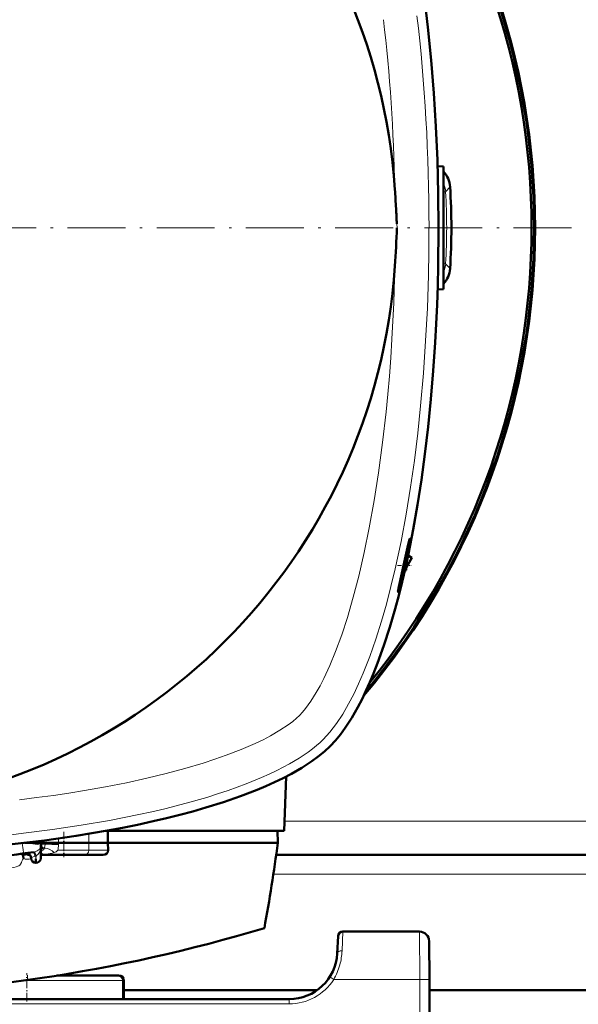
# Model space of a CAD drawing. Extents: x -1768 to 2122, y -1729 to 686.
# Tile 21 of 71: x -60 to 56, y -1405 to -1201. Entities that reach past the tile are written whole.
import ezdxf

# ---------------------------------------------------------------- set-up
doc = ezdxf.new("R2010")
doc.units = 0
doc.linetypes.add('DASHDOT', pattern=[18.5, 12, -3, 0.5, -3])

msp = doc.modelspace()

# ---------------------------------------------------------------- linework, layer by layer
at = {"color": 7, "lineweight": 50}
for p, q in [((26.36, -1230.91), (27.56, -1230.96)), ((27.56, -1243.64), (27.56, -1230.96)), ((26.55, -1243.64), (26.56, -1243.64)), ((26.56, -1243.54), (26.56, -1243.64)), ((26.56, -1243.64), (26.56, -1243.74)), ((27.56, -1256.39), (27.56, -1243.64)), ((27.56, -1256.39), (26.35, -1256.45)), ((19.82, -1314.14), (21.03, -1312.04)), ((20.21, -1311.57), (21.03, -1312.04)), ((21.03, -1312.04), (20.22, -1311.52)), ((19.82, -1314.63), (19.82, -1313.38)), ((19.82, -1314.63), (19.53, -1314.65)), ((-5.05, -1357.4), (-5.44, -1368.65)), ((-5.44, -1368.65), (-42.47, -1368.65)), ((-42.02, -1371.14), (-42.06, -1368.65)), ((-6.86, -1368.65), (-6.79, -1371.14)), ((-59.32, -1371.14), (-56.69, -1371.14)), ((-56.69, -1371.14), (-55.84, -1371.14)), ((-55.86, -1371.57), (-55.84, -1371.14)), ((-55.85, -1370.71), (-55.84, -1371.14)), ((-52.28, -1371.14), (-45.95, -1371.14)), ((-45.95, -1371.14), (-42.02, -1371.14)), ((-6.79, -1371.14), (-42.02, -1371.14)), ((-42.02, -1371.14), (-41.96, -1372.66)), ((-55.86, -1371.57), (-55.95, -1374.32)), ((-59.18, -1373.59), (-59.65, -1373.52)), ((-58.18, -1373.64), (-58.73, -1373.64)), ((-57.95, -1374.32), (-57.96, -1374.23)), ((-56.95, -1375.29), (-56.95, -1374.41)), ((-55.44, -1373.64), (-55.93, -1373.64)), ((-46.85, -1373.64), (-55.44, -1373.64)), ((-43.04, -1373.64), (-46.85, -1373.64)), ((300.24, -1373.64), (-7.13, -1373.64)), ((22.59, -1389.53), (6.72, -1389.53)), ((5.72, -1390.47), (5.54, -1394.05)), ((24.59, -1391.52), (24.64, -1399.47)), ((-39.86, -1398.64), (-52.61, -1398.64)), ((-39.73, -1398.64), (-39.86, -1398.64)), ((-38.86, -1403.53), (-38.86, -1399.64)), ((-38.73, -1403.53), (-38.73, -1399.64)), ((25.07, -1481.53), (24.64, -1399.47)), ((1.4, -1401.64), (-38.73, -1401.64)), ((268.48, -1401.64), (24.65, -1401.64)), ((-4.45, -1403.53), (-202.43, -1403.53))]:
    msp.add_line(p, q, dxfattribs=at)
at = {"color": 7, "lineweight": 18}
for p, q in [((27.56, -1236.21), (28.02, -1236.18)), ((28.94, -1235.16), (28.02, -1236.18)), ((17.89, -1242.85), (17.93, -1243.63)), ((24.56, -1243.7), (24.56, -1243.58)), ((27.56, -1251.07), (28.02, -1251.1)), ((28.94, -1252.11), (28.02, -1251.1)), ((18.25, -1318.86), (18.25, -1318.36)), ((298.49, -1366.64), (-5.37, -1366.64)), ((-45.99, -1369.26), (-45.95, -1371.14)), ((-52.28, -1371.14), (-52.29, -1370.22)), ((-52.28, -1371.49), (-52.28, -1371.14)), ((-45.98, -1372.66), (-45.95, -1371.14)), ((-57.22, -1373), (-57.2, -1372.99)), ((-55.33, -1372.2), (-55.43, -1372.15)), ((-55.33, -1372.2), (-55.28, -1372.21)), ((-52.4, -1372.66), (-45.98, -1372.66)), ((-52.29, -1371.59), (-52.28, -1371.49)), ((-45.98, -1372.66), (-41.96, -1372.66)), ((-59.18, -1373.59), (-58.25, -1373.56)), ((-56.97, -1373.84), (-56.93, -1373.83)), ((-56.95, -1374.41), (-56.97, -1373.84)), ((-56.95, -1374.41), (-56.93, -1373.83)), ((-55.93, -1373.47), (-55.89, -1373.49)), ((-55.93, -1373.49), (-55.89, -1373.49)), ((-55.89, -1373.49), (-55.42, -1373.47)), ((300.82, -1377.64), (-7.71, -1377.64)), ((6.54, -1393.5), (6.72, -1389.53)), ((22.64, -1399.47), (22.59, -1389.53)), ((-59.38, -1399.64), (-58.86, -1399.64)), ((-58.86, -1399.64), (-38.86, -1399.64)), ((-38.86, -1399.64), (-38.73, -1399.64)), ((22.64, -1399.47), (4.8, -1399.47)), ((22.64, -1399.47), (23.07, -1481.53)), ((-4.45, -1403.53), (-4.45, -1404.52)), ((-4.45, -1404.52), (-202.43, -1404.52))]:
    msp.add_line(p, q, dxfattribs=at)
at = {"color": 7, "linetype": 'DASHDOT', "lineweight": 18}
msp.add_line((54.1, -1243.64), (-260.99, -1243.64), dxfattribs=at)
at = {"color": 7, "linetype": 'DASHDOT', "lineweight": 18, "ltscale": 0.036058}
msp.add_line((27.68, -1243.64), (26.23, -1243.64), dxfattribs=at)
at = {"color": 7, "linetype": 'DASHDOT', "lineweight": 18, "ltscale": 0.071328}
msp.add_line((18.01, -1313.64), (20.87, -1313.64), dxfattribs=at)
at = {"color": 7, "linetype": 'DASHDOT', "lineweight": 18, "ltscale": 0.131476}
msp.add_line((-51.14, -1368.82), (-51.14, -1374.08), dxfattribs=at)
at = {"color": 7, "linetype": 'DASHDOT', "lineweight": 18, "ltscale": 0.146631}
msp.add_line((-58.86, -1404.01), (-58.86, -1398.15), dxfattribs=at)
at = {"color": 7, "linetype": 'DASHDOT', "lineweight": 18, "ltscale": 0.030017}
msp.add_line((-58.73, -1398.54), (-58.73, -1399.74), dxfattribs=at)
at = {"color": 7, "lineweight": 50}
for points in [[(20.29, -1176.07), (20.91, -1179.17), (21.5, -1182.31), (22.07, -1185.55), (22.6, -1188.83), (23.54, -1195.41), (24.35, -1202.1), (25.03, -1208.88), (25.58, -1215.74), (26.01, -1222.67), (26.31, -1229.62), (26.5, -1236.61), (26.56, -1243.64)], [(26.56, -1243.64), (26.48, -1251.62), (26.38, -1255.64), (26.24, -1259.64), (26.07, -1263.55), (25.85, -1267.45), (25.45, -1273.32), (24.97, -1279.14), (24.38, -1284.9), (23.71, -1290.6), (22.99, -1295.87), (22.18, -1301.08), (21.28, -1306.19), (20.29, -1311.21)], [(20.6, -1308.07), (20.6, -1308.07), (20.59, -1308.07), (20.59, -1308.08), (20.58, -1308.09), (20.54, -1308.22), (20.26, -1309.32), (19.29, -1313.64)], [(19.59, -1313.64), (20.11, -1311.12), (20.55, -1308.68), (20.61, -1308.14), (20.61, -1308.09), (20.6, -1308.08), (20.6, -1308.07), (20.6, -1308.07), (20.6, -1308.07)], [(20.29, -1311.21), (19.66, -1314.1), (18.98, -1317.02), (18.28, -1319.84), (17.53, -1322.66), (16.42, -1326.46), (15.22, -1330.21), (13.9, -1333.89), (13.06, -1336.02)], [(19.29, -1313.64), (18.32, -1318.05), (18.25, -1318.36)], [(18.25, -1318.86), (18.68, -1317.39), (19.12, -1315.66), (19.59, -1313.64)], [(18.14, -1319.11), (18.14, -1319.11), (18.14, -1319.1), (18.13, -1319.07), (18.16, -1318.84), (18.25, -1318.36)], [(18.25, -1318.86), (18.16, -1319.09), (18.15, -1319.1), (18.15, -1319.11), (18.14, -1319.11), (18.14, -1319.11)], [(13.06, -1336.02), (12.31, -1337.8), (11.49, -1339.62), (10.67, -1341.33), (9.79, -1343.03), (8.54, -1345.21), (7.87, -1346.27), (7.17, -1347.31), (6.19, -1348.65), (5.15, -1349.93), (4.04, -1351.12)], [(4.04, -1351.12), (2.86, -1352.22), (1.6, -1353.25), (0.27, -1354.22), (-0.75, -1354.91), (-1.8, -1355.58), (-3.96, -1356.82), (-5.7, -1357.73), (-7.46, -1358.58), (-9.28, -1359.39), (-11.06, -1360.14)], [(-11.06, -1360.14), (-14.53, -1361.48), (-18.08, -1362.7), (-21.69, -1363.83), (-24.39, -1364.6), (-27.11, -1365.33), (-29.89, -1366.02), (-32.66, -1366.67), (-35.87, -1367.37)], [(-35.87, -1367.37), (-38.98, -1367.99), (-42.12, -1368.58), (-45.36, -1369.15), (-48.63, -1369.68), (-55.21, -1370.62), (-61.9, -1371.43), (-68.69, -1372.11), (-75.55, -1372.67), (-82.47, -1373.09), (-89.43, -1373.4), (-96.42, -1373.58), (-103.44, -1373.64)], [(-55.84, -1371.14), (-55.84, -1371.14), (-55.41, -1371.13), (-52.28, -1371.14)], [(-60.2, -1373.43), (-59.85, -1373.46), (-59.65, -1373.52)], [(-59.65, -1373.52), (-59.65, -1373.63), (-59.62, -1373.88), (-59.56, -1374.38)]]:
    msp.add_lwpolyline(points, dxfattribs=at)
at = {"color": 7, "lineweight": 18}
for points in [[(2.63, -1349.71), (3.32, -1348.98), (4.01, -1348.19), (4.69, -1347.32), (5.37, -1346.41), (6.66, -1344.45), (7.89, -1342.34), (8.95, -1340.31), (9.97, -1338.17), (10.93, -1335.96), (11.62, -1334.24), (12.29, -1332.49), (13.55, -1328.9), (14.72, -1325.19), (15.74, -1321.63), (16.68, -1318.01), (17.56, -1314.32), (18.18, -1311.53), (18.76, -1308.7), (19.83, -1302.98), (20.73, -1297.44), (21.53, -1291.85), (22.23, -1286.2), (22.83, -1280.52), (23.41, -1273.81), (23.87, -1267.06), (24.22, -1260.29), (24.44, -1253.5), (24.53, -1248.6), (24.56, -1243.7)], [(-2.32, -1344.76), (-1.69, -1344.08), (-1.02, -1343.28), (0.08, -1341.74), (1.19, -1339.97), (1.98, -1338.56), (2.75, -1337.06), (4.01, -1334.34), (5.2, -1331.44), (6.47, -1328.01), (7.64, -1324.43), (8.87, -1320.21), (10, -1315.88), (11.15, -1310.92), (12.19, -1305.86), (13.21, -1300.19), (14.11, -1294.43), (14.95, -1288.14), (15.67, -1281.79), (16.03, -1278.11), (16.35, -1274.42), (16.63, -1270.6), (16.88, -1266.76), (17.26, -1259.18), (17.48, -1251.59)], [(-60.33, -1362.2), (-56.82, -1361.76), (-53.34, -1361.29), (-50.11, -1360.81), (-46.91, -1360.29), (-42.53, -1359.52), (-38.2, -1358.67), (-33.94, -1357.73), (-29.96, -1356.77), (-26.07, -1355.73), (-22.29, -1354.6), (-19.85, -1353.81), (-17.48, -1352.98), (-14.4, -1351.79), (-11.49, -1350.53), (-9.86, -1349.75), (-8.31, -1348.95), (-6.35, -1347.81), (-4.62, -1346.67), (-3.7, -1345.97), (-2.9, -1345.3), (-2.32, -1344.76)], [(-59.5, -1369.15), (-53.5, -1368.38), (-47.56, -1367.49), (-41.69, -1366.48), (-38.64, -1365.89), (-35.62, -1365.27), (-32.91, -1364.68), (-30.22, -1364.05), (-25.83, -1362.92), (-21.54, -1361.7), (-19.3, -1361), (-17.1, -1360.27), (-15.2, -1359.6), (-13.34, -1358.9), (-10.18, -1357.61), (-8.57, -1356.89), (-7.01, -1356.15), (-5.65, -1355.46), (-4.34, -1354.75), (-2.35, -1353.57), (-0.5, -1352.33), (0.4, -1351.66), (1.25, -1350.97), (1.96, -1350.34), (2.63, -1349.71)], [(-59.83, -1371.2), (-59.62, -1372.6), (-59.54, -1373.13), (-59.5, -1373.32), (-59.49, -1373.33), (-59.49, -1373.33)], [(-56.66, -1371.47), (-58.11, -1371.29), (-58.95, -1371.22), (-59.64, -1371.18)], [(-57.16, -1373.91), (-57.3, -1373.33), (-57.39, -1373.13), (-57.44, -1373.07), (-57.46, -1373.06), (-57.49, -1373.05)], [(-56.97, -1373.84), (-57.19, -1373.1), (-57.22, -1373.01), (-57.22, -1373)], [(-57.2, -1372.99), (-56.68, -1372.8), (-56.28, -1372.52), (-56.02, -1372.2), (-55.98, -1372.1)], [(-56.93, -1373.83), (-57.16, -1373.09), (-57.19, -1373.01), (-57.2, -1372.99)], [(-56.93, -1373.83), (-56.57, -1373.54), (-56.28, -1373.17), (-56.12, -1372.85), (-56, -1372.52), (-55.9, -1372.03), (-55.88, -1371.76)], [(-55.86, -1371.57), (-55.86, -1371.57), (-55.86, -1371.57), (-55.87, -1371.58), (-55.9, -1371.58), (-56.26, -1371.53), (-56.66, -1371.47)], [(-55.9, -1372.84), (-55.87, -1372.64), (-55.77, -1372.45), (-55.62, -1372.28), (-55.43, -1372.15)], [(-55.9, -1372.79), (-55.82, -1372.6), (-55.7, -1372.43), (-55.53, -1372.3), (-55.33, -1372.2)], [(-55.89, -1372.76), (-55.54, -1372.66), (-55.4, -1372.59), (-55.32, -1372.5), (-55.28, -1372.4), (-55.28, -1372.3), (-55.33, -1372.2)], [(-55.86, -1371.57), (-55.86, -1371.57), (-55.84, -1371.75), (-55.78, -1371.87), (-55.62, -1372.04), (-55.43, -1372.15)], [(-55.42, -1373.47), (-54.4, -1373.39), (-53.6, -1373.25), (-53.19, -1373.13)], [(-55.28, -1372.21), (-55.18, -1372.06), (-55.12, -1371.89), (-55.06, -1371.42)], [(-55.28, -1372.21), (-54.97, -1372.24), (-54.66, -1372.31), (-54.24, -1372.47), (-53.61, -1372.82), (-53.19, -1373.13)], [(-53.19, -1373.13), (-52.77, -1372.96), (-52.62, -1372.86), (-52.4, -1372.66)], [(-59.98, -1375.2), (-60.16, -1375.57), (-60.3, -1375.74), (-60.48, -1375.88), (-60.68, -1375.97), (-61.03, -1376.09), (-61.55, -1376.21), (-62.73, -1376.42)], [(-59.56, -1374.38), (-59.72, -1374.64), (-59.85, -1374.92), (-59.98, -1375.2)], [(-57.16, -1373.91), (-57.7, -1374.08), (-57.88, -1374.16), (-57.93, -1374.2), (-57.95, -1374.21), (-57.96, -1374.23), (-57.96, -1374.23)]]:
    msp.add_lwpolyline(points, dxfattribs=at)
at = {"color": 7, "lineweight": 50}
for centre, radius, start, end in [((-103.44, -1243.64), 121.19, 3.7606, 86.2399), ((-103.43, -1243.65), 150, 319.7455, 40.2433), ((-103.44, -1243.64), 149.8, 320.0534, 39.9467), ((-103.44, -1243.64), 149.27, 320.8074, 39.1926), ((23.95, -1235.48), 5, 3.6559, 43.8187), ((-375.42, -1261.52), 393.76, 3.1811, 3.7608), ((-103.44, -1243.64), 132.65, 356.3371, 3.6629), ((-361.87, -1260.8), 380.19, 2.7063, 3.1862), ((-378.93, -1243.64), 405.49, 0.0142, 0.1554), ((-374.43, -1225.82), 392.76, 356.2384, 357.4001), ((-378.93, -1243.64), 405.49, 359.8446, 359.9858), ((-103.44, -1243.64), 121.19, 273.7606, 356.2397), ((23.95, -1251.79), 5, 316.1815, 356.3442), ((-329.08, -1329.24), 325, 349.4417, 352.5926), ((-103.44, -1053.64), 322.7, 276.5526, 278.1871), ((-58.96, -1374.27), 1, 2, 97.8994), ((-57.36, -1371.51), 1.5, 337.0718, 358), ((-57.35, -1371.52), 1.5, 337.0607, 350.6418), ((-57.36, -1371.51), 1.5, 340.3759, 357.9996), ((-57.36, -1371.51), 1.5, 344.6608, 351.0227), ((-55.71, -1372.83), 0.194, 132.4606, 169.1918), ((-55.63, -1372.85), 0.272, 167.1892, 177.6096), ((-57.36, -1371.51), 1.5, 350.6317, 358.0007), ((-57.36, -1371.51), 1.5, 351.024, 357.9999), ((-56.95, -1374.29), 1, 182, 358), ((-103.44, -1077.64), 325, 253.2139, 286.7861), ((6.72, -1390.53), 1, 90, 177), ((22.59, -1391.53), 2, 0.3, 90), ((-4.45, -1393.53), 10, 270, 357.0001), ((-39.86, -1399.64), 1, 0, 90), ((-39.73, -1399.64), 1, 0, 90)]:
    msp.add_arc(centre, radius, start, end, dxfattribs=at)
at = {"color": 7, "lineweight": 18}
for centre, radius, start, end in [((23.03, -1236.46), 5, 3.2666, 25.0324), ((-103.44, -1243.64), 131.67, 356.7526, 3.2474), ((23.03, -1250.81), 5, 334.9691, 356.7333), ((-57.88, -1370.36), 2.72, 278.2234, 283.9067), ((-56.96, -1375.51), 2.55, 52.8626, 65.8801), ((-55.44, -1443.65), 72.23, 87.4969, 89.6971), ((-59.01, -1371.44), 6.73, 349.5401, 358.7194), ((-58.72, -1371.87), 2.65, 251.6539, 287.0902), ((-58.74, -1371.7), 1.94, 256.7022, 270.2), ((-57.45, -1372.89), 1.06, 285.8336, 296.5354), ((-6.98, -1392.86), 13.53, 344.6596, 357.2824), ((-6.48, -1392.98), 13.01, 330.0886, 344.6192), ((-4.45, -1393.52), 11, 270.0069, 327.2297), ((-29.9, -1452.87), 63.69, 56.9791, 57.8765)]:
    msp.add_arc(centre, radius, start, end, dxfattribs=at)
for centre, major_axis, ratio, start_param, end_param in [((-5.67, -1243.55), (0.03, -110.45), 0.27377, 1.570498, 1.979068), ((-18.69, -1250.52), (-2.23, -121.11), 0.298785, 1.699069, 2.001867), ((-103.36, -1341.41), (110.45, 0.03), 0.27377, 4.71209, 5.12066), ((-52.86, -1371.56), (2.99, -0.1), 0.033432, 2.3959, 3.141606), ((-46.85, -1372.64), (0, -1), 0.866025, 0, 1.544616), ((-55.44, -1372.64), (0, -1), 0.866025, 5.732186, 6.283185), ((6.54, -1394.1), (0.999, -0.053), 0.602236, 1.602683, 3.141439), ((22.64, -1399.48), (-2, -0.01), 0.005236, 3.141593, 4.712362)]:
    msp.add_ellipse(centre, major_axis=major_axis, ratio=ratio, start_param=start_param, end_param=end_param, dxfattribs=at)
at = {"color": 7, "lineweight": 50}
msp.add_ellipse((-43.12, -1372.64), major_axis=(1.14, -0.23), ratio=0.853683, start_param=4.943675, end_param=6.488291, dxfattribs=at)

doc.saveas('drawing.dxf')
